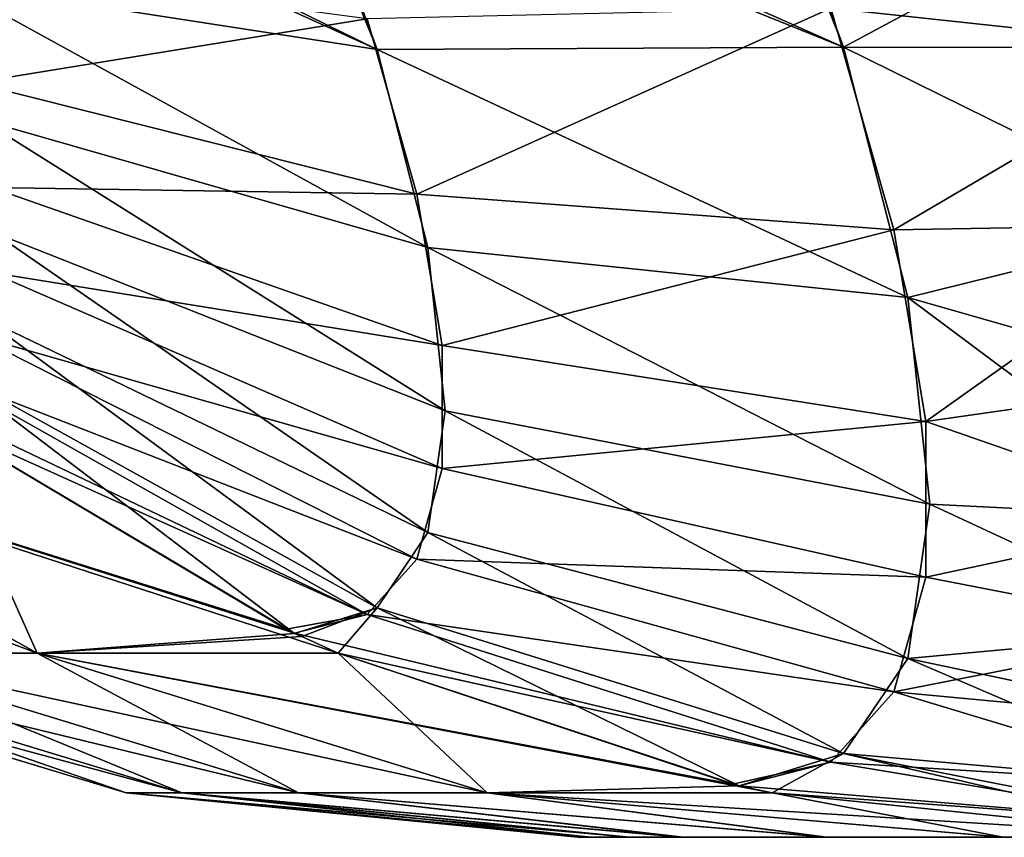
# Model space of a CAD drawing. Header units: millimetres. Extents: x -168 to 168, y -6 to 84.
# Tile 38 of 256: x -166.824 to -166.412, y 51.17 to 51.513. Entities that reach past the tile are written whole.
import ezdxf

# ---------------------------------------------------------------- set-up
doc = ezdxf.new("R2010")
doc.units = ezdxf.units.MM
doc.header["$LTSCALE"] = 65.185185
for name, color, linetype in [('705', 7, 'CONTINUOUS'), ('706', 7, 'CONTINUOUS'), ('707', 7, 'CONTINUOUS'), ('708', 7, 'CONTINUOUS'), ('739', 7, 'CONTINUOUS'), ('740', 7, 'CONTINUOUS'), ('741', 7, 'CONTINUOUS'), ('742', 7, 'CONTINUOUS')]:
    doc.layers.add(name, color=color, linetype=linetype)

msp = doc.modelspace()

# ---------------------------------------------------------------- linework, layer by layer
at = {"layer": '705', "linetype": 'Continuous'}
for points in [[(-166.59028, 51.16987, -104.98747), (-166.58517, 51.16987, -105.30413), (-166.58436, 51.16987, -104.67321), (-166.59028, 51.16987, -104.98747)], [(-166.58517, 51.16987, -105.30413), (-166.56989, 51.16987, -105.59503), (-166.58436, 51.16987, -104.67321), (-166.58517, 51.16987, -105.30413)], [(-166.58436, 51.16987, -104.67321), (-166.56989, 51.16987, -105.59503), (-166.56868, 51.16987, -104.38811), (-166.58436, 51.16987, -104.67321)], [(-166.56989, 51.16987, -105.59503), (-166.54722, 51.16987, -105.85343), (-166.56868, 51.16987, -104.38811), (-166.56989, 51.16987, -105.59503)], [(-166.56868, 51.16987, -104.38811), (-166.54722, 51.16987, -105.85343), (-166.54603, 51.16987, -104.13528), (-166.56868, 51.16987, -104.38811)], [(-166.54722, 51.16987, -105.85343), (-166.48652, 51.16987, -106.29264), (-166.54603, 51.16987, -104.13528), (-166.54722, 51.16987, -105.85343)], [(-166.54603, 51.16987, -104.13528), (-166.48652, 51.16987, -106.29264), (-166.48586, 51.16987, -103.70359), (-166.54603, 51.16987, -104.13528)], [(-166.48652, 51.16987, -106.29264), (-166.41199, 51.16987, -106.64451), (-166.48586, 51.16987, -103.70359), (-166.48652, 51.16987, -106.29264)], [(-166.48586, 51.16987, -103.70359), (-166.41199, 51.16987, -106.64451), (-166.41194, 51.16987, -103.3553), (-166.48586, 51.16987, -103.70359)], [(-166.41199, 51.16987, -106.64451), (-166.32814, 51.16987, -106.92265), (-166.41194, 51.16987, -103.3553), (-166.41199, 51.16987, -106.64451)], [(-166.32814, 51.16987, -106.92265), (-166.32814, 51.16987, -103.07735), (-166.41194, 51.16987, -103.3553), (-166.32814, 51.16987, -106.92265)]]:
    msp.add_3dface(points, dxfattribs=at)
at = {"layer": '706', "linetype": 'Continuous'}
for points in [[(-166.99362, 51.34565, -103.35378), (-167.07801, 51.34565, -103.82337), (-166.81688, 51.24703, -103.3932), (-166.99362, 51.34565, -103.35378)], [(-166.81688, 51.24703, -103.3932), (-167.07801, 51.34565, -103.82337), (-166.8987, 51.24703, -103.84869), (-166.81688, 51.24703, -103.3932)], [(-166.86112, 51.3457, -102.88587), (-166.99362, 51.34565, -103.35378), (-166.71257, 51.25711, -102.93923), (-166.86112, 51.3457, -102.88587)], [(-166.99362, 51.34565, -106.64621), (-166.861, 51.34561, -107.11409), (-166.81688, 51.24703, -106.60679), (-166.99362, 51.34565, -106.64621)], [(-166.89871, 51.24703, -106.1513), (-166.99362, 51.34565, -106.64621), (-166.81688, 51.24703, -106.60679), (-166.89871, 51.24703, -106.1513)], [(-166.71257, 51.25711, -102.93923), (-166.99362, 51.34565, -103.35378), (-166.70898, 51.25541, -102.94052), (-166.71257, 51.25711, -102.93923)], [(-166.70898, 51.25541, -102.94052), (-166.99362, 51.34565, -103.35378), (-166.69069, 51.24706, -102.9471), (-166.70898, 51.25541, -102.94052)], [(-166.69069, 51.24706, -102.9471), (-166.99362, 51.34565, -103.35378), (-166.81688, 51.24703, -103.3932), (-166.69069, 51.24706, -102.9471)], [(-166.81688, 51.24703, -106.60679), (-166.861, 51.34561, -107.11409), (-166.70896, 51.2554, -107.05947), (-166.81688, 51.24703, -106.60679)], [(-166.70601, 51.25402, -107.05841), (-166.81688, 51.24703, -106.60679), (-166.70896, 51.2554, -107.05947), (-166.70601, 51.25402, -107.05841)], [(-166.69073, 51.24707, -107.05292), (-166.81688, 51.24703, -106.60679), (-166.70601, 51.25402, -107.05841), (-166.69073, 51.24707, -107.05292)], [(-166.7796, 51.18847, -104.77411), (-166.97275, 51.24703, -105.23081), (-166.7796, 51.18847, -105.22587), (-166.7796, 51.18847, -104.77411)], [(-166.94882, 51.24703, -104.30806), (-166.97275, 51.24703, -104.76918), (-166.75621, 51.18847, -104.3233), (-166.94882, 51.24703, -104.30806)], [(-166.97275, 51.24703, -104.76918), (-166.97275, 51.24703, -105.23081), (-166.7796, 51.18847, -104.77411), (-166.97275, 51.24703, -104.76918)], [(-166.75621, 51.18847, -104.3233), (-166.97275, 51.24703, -104.76918), (-166.7796, 51.18847, -104.77411), (-166.75621, 51.18847, -104.3233)], [(-166.97275, 51.24703, -105.23081), (-166.94882, 51.24703, -105.69192), (-166.7796, 51.18847, -105.22587), (-166.97275, 51.24703, -105.23081)], [(-166.94882, 51.24703, -105.69192), (-166.89871, 51.24703, -106.1513), (-166.75621, 51.18847, -105.67669), (-166.94882, 51.24703, -105.69192)], [(-166.7796, 51.18847, -105.22587), (-166.94882, 51.24703, -105.69192), (-166.75621, 51.18847, -105.67669), (-166.7796, 51.18847, -105.22587)], [(-166.8987, 51.24703, -103.84869), (-166.94882, 51.24703, -104.30806), (-166.70739, 51.18847, -103.87571), (-166.8987, 51.24703, -103.84869)], [(-166.70739, 51.18847, -103.87571), (-166.94882, 51.24703, -104.30806), (-166.75621, 51.18847, -104.3233), (-166.70739, 51.18847, -103.87571)], [(-166.89871, 51.24703, -106.1513), (-166.81688, 51.24703, -106.60679), (-166.70739, 51.18847, -106.12428), (-166.89871, 51.24703, -106.1513)], [(-166.75621, 51.18847, -105.67669), (-166.89871, 51.24703, -106.1513), (-166.70739, 51.18847, -106.12428), (-166.75621, 51.18847, -105.67669)], [(-166.81688, 51.24703, -103.3932), (-166.8987, 51.24703, -103.84869), (-166.6283, 51.18847, -103.43527), (-166.81688, 51.24703, -103.3932)], [(-166.6283, 51.18847, -103.43527), (-166.8987, 51.24703, -103.84869), (-166.70739, 51.18847, -103.87571), (-166.6283, 51.18847, -103.43527)], [(-166.81688, 51.24703, -106.60679), (-166.69073, 51.24707, -107.05292), (-166.6283, 51.18847, -106.56473), (-166.81688, 51.24703, -106.60679)], [(-166.69069, 51.24706, -102.9471), (-166.81688, 51.24703, -103.3932), (-166.52544, 51.1921, -103.00647), (-166.69069, 51.24706, -102.9471)], [(-166.70739, 51.18847, -106.12428), (-166.81688, 51.24703, -106.60679), (-166.6283, 51.18847, -106.56473), (-166.70739, 51.18847, -106.12428)], [(-166.52544, 51.1921, -103.00647), (-166.81688, 51.24703, -103.3932), (-166.52268, 51.19147, -103.00746), (-166.52544, 51.1921, -103.00647)], [(-166.52268, 51.19147, -103.00746), (-166.81688, 51.24703, -103.3932), (-166.50882, 51.18847, -103.01244), (-166.52268, 51.19147, -103.00746)], [(-166.50882, 51.18847, -103.01244), (-166.81688, 51.24703, -103.3932), (-166.6283, 51.18847, -103.43527), (-166.50882, 51.18847, -103.01244)], [(-166.6283, 51.18847, -106.56473), (-166.69073, 51.24707, -107.05292), (-166.52267, 51.19147, -106.99254), (-166.6283, 51.18847, -106.56473)], [(-166.50889, 51.18849, -106.98759), (-166.6283, 51.18847, -106.56473), (-166.52267, 51.19147, -106.99254), (-166.50889, 51.18849, -106.98759)], [(-166.58517, 51.16987, -105.30413), (-166.59028, 51.16987, -104.98747), (-166.7796, 51.18847, -105.22587), (-166.58517, 51.16987, -105.30413)], [(-166.58517, 51.16987, -105.30413), (-166.7796, 51.18847, -105.22587), (-166.75621, 51.18847, -105.67669), (-166.58517, 51.16987, -105.30413)], [(-166.59028, 51.16987, -104.98747), (-166.58436, 51.16987, -104.67321), (-166.7796, 51.18847, -104.77411), (-166.59028, 51.16987, -104.98747)], [(-166.59028, 51.16987, -104.98747), (-166.7796, 51.18847, -104.77411), (-166.7796, 51.18847, -105.22587), (-166.59028, 51.16987, -104.98747)], [(-166.58436, 51.16987, -104.67321), (-166.56868, 51.16987, -104.38811), (-166.7796, 51.18847, -104.77411), (-166.58436, 51.16987, -104.67321)], [(-166.56868, 51.16987, -104.38811), (-166.75621, 51.18847, -104.3233), (-166.7796, 51.18847, -104.77411), (-166.56868, 51.16987, -104.38811)], [(-166.54722, 51.16987, -105.85343), (-166.75621, 51.18847, -105.67669), (-166.70739, 51.18847, -106.12428), (-166.54722, 51.16987, -105.85343)], [(-166.54722, 51.16987, -105.85343), (-166.56989, 51.16987, -105.59503), (-166.75621, 51.18847, -105.67669), (-166.54722, 51.16987, -105.85343)], [(-166.56989, 51.16987, -105.59503), (-166.58517, 51.16987, -105.30413), (-166.75621, 51.18847, -105.67669), (-166.56989, 51.16987, -105.59503)], [(-166.56868, 51.16987, -104.38811), (-166.54603, 51.16987, -104.13528), (-166.75621, 51.18847, -104.3233), (-166.56868, 51.16987, -104.38811)], [(-166.54603, 51.16987, -104.13528), (-166.70739, 51.18847, -103.87571), (-166.75621, 51.18847, -104.3233), (-166.54603, 51.16987, -104.13528)], [(-166.48652, 51.16987, -106.29264), (-166.70739, 51.18847, -106.12428), (-166.6283, 51.18847, -106.56473), (-166.48652, 51.16987, -106.29264)], [(-166.48652, 51.16987, -106.29264), (-166.54722, 51.16987, -105.85343), (-166.70739, 51.18847, -106.12428), (-166.48652, 51.16987, -106.29264)], [(-166.54603, 51.16987, -104.13528), (-166.48586, 51.16987, -103.70359), (-166.70739, 51.18847, -103.87571), (-166.54603, 51.16987, -104.13528)], [(-166.48586, 51.16987, -103.70359), (-166.6283, 51.18847, -103.43527), (-166.70739, 51.18847, -103.87571), (-166.48586, 51.16987, -103.70359)], [(-166.41199, 51.16987, -106.64451), (-166.6283, 51.18847, -106.56473), (-166.50889, 51.18849, -106.98759), (-166.41199, 51.16987, -106.64451)], [(-166.41194, 51.16987, -103.3553), (-166.32814, 51.16987, -103.07735), (-166.6283, 51.18847, -103.43527), (-166.41194, 51.16987, -103.3553)], [(-166.32814, 51.16987, -103.07735), (-166.50882, 51.18847, -103.01244), (-166.6283, 51.18847, -103.43527), (-166.32814, 51.16987, -103.07735)], [(-166.41199, 51.16987, -106.64451), (-166.48652, 51.16987, -106.29264), (-166.6283, 51.18847, -106.56473), (-166.41199, 51.16987, -106.64451)], [(-166.48586, 51.16987, -103.70359), (-166.41194, 51.16987, -103.3553), (-166.6283, 51.18847, -103.43527), (-166.48586, 51.16987, -103.70359)], [(-166.32814, 51.16987, -106.92265), (-166.41199, 51.16987, -106.64451), (-166.50889, 51.18849, -106.98759), (-166.32814, 51.16987, -106.92265)]]:
    msp.add_3dface(points, dxfattribs=at)
at = {"layer": '707', "linetype": 'Continuous'}
for points in [[(-166.32814, 51.50084, -102.33412), (-166.32814, 51.58217, -102.26828), (-166.4842, 51.51749, -102.3357), (-166.32814, 51.50084, -102.33412)], [(-166.85778, 51.537, -102.5126), (-166.8434, 51.48623, -102.5605), (-166.67857, 51.51303, -102.4097), (-166.85778, 51.537, -102.5126)], [(-166.4842, 51.51749, -102.3357), (-166.67857, 51.51303, -102.4097), (-166.65777, 51.43958, -102.479), (-166.4842, 51.51749, -102.3357)], [(-166.45787, 51.42454, -102.4234), (-166.4842, 51.51749, -102.3357), (-166.65777, 51.43958, -102.479), (-166.45787, 51.42454, -102.4234)], [(-166.45787, 51.42454, -102.4234), (-166.32814, 51.50084, -102.33412), (-166.4842, 51.51749, -102.3357), (-166.45787, 51.42454, -102.4234)], [(-166.67857, 51.51303, -102.4097), (-166.8434, 51.48623, -102.5605), (-166.65777, 51.43958, -102.479), (-166.67857, 51.51303, -102.4097)], [(-166.32814, 51.42681, -102.40813), (-166.32814, 51.50084, -102.33412), (-166.45787, 51.42454, -102.4234), (-166.32814, 51.42681, -102.40813)], [(-166.8434, 51.48623, -102.5605), (-166.8361, 51.44235, -102.61617), (-166.65777, 51.43958, -102.479), (-166.8434, 51.48623, -102.5605)], [(-166.65777, 51.43958, -102.479), (-166.8361, 51.44235, -102.61617), (-166.6472, 51.3761, -102.55954), (-166.65777, 51.43958, -102.479)], [(-166.8361, 51.44235, -102.61617), (-166.8361, 51.40672, -102.67789), (-166.6472, 51.3761, -102.55954), (-166.8361, 51.44235, -102.61617)], [(-166.45787, 51.42454, -102.4234), (-166.65777, 51.43958, -102.479), (-166.6472, 51.3761, -102.55954), (-166.45787, 51.42454, -102.4234)], [(-166.44449, 51.3442, -102.52532), (-166.32814, 51.42681, -102.40813), (-166.45787, 51.42454, -102.4234), (-166.44449, 51.3442, -102.52532)], [(-166.32814, 51.36089, -102.48952), (-166.32814, 51.42681, -102.40813), (-166.44449, 51.3442, -102.52532), (-166.32814, 51.36089, -102.48952)], [(-166.44449, 51.3442, -102.52532), (-166.45787, 51.42454, -102.4234), (-166.6472, 51.3761, -102.55954), (-166.44449, 51.3442, -102.52532)], [(-166.8361, 51.40672, -102.67789), (-166.8434, 51.38044, -102.74372), (-166.6472, 51.32455, -102.64883), (-166.8361, 51.40672, -102.67789)], [(-166.6472, 51.3761, -102.55954), (-166.8361, 51.40672, -102.67789), (-166.6472, 51.32455, -102.64883), (-166.6472, 51.3761, -102.55954)], [(-166.8434, 51.38044, -102.74372), (-166.85778, 51.36435, -102.81164), (-166.65777, 51.28654, -102.74408), (-166.8434, 51.38044, -102.74372)], [(-166.6472, 51.32455, -102.64883), (-166.8434, 51.38044, -102.74372), (-166.65777, 51.28654, -102.74408), (-166.6472, 51.32455, -102.64883)], [(-166.44449, 51.3442, -102.52532), (-166.6472, 51.3761, -102.55954), (-166.6472, 51.32455, -102.64883), (-166.44449, 51.3442, -102.52532)], [(-166.85778, 51.36435, -102.81164), (-166.87881, 51.35894, -102.87951), (-166.67857, 51.26325, -102.84233), (-166.85778, 51.36435, -102.81164)], [(-166.65777, 51.28654, -102.74408), (-166.85778, 51.36435, -102.81164), (-166.67857, 51.26325, -102.84233), (-166.65777, 51.28654, -102.74408)], [(-166.32814, 51.30384, -102.57736), (-166.32814, 51.36089, -102.48952), (-166.44449, 51.3442, -102.52532), (-166.32814, 51.30384, -102.57736)], [(-166.87881, 51.35894, -102.87951), (-166.86112, 51.3457, -102.88587), (-166.67857, 51.26325, -102.84233), (-166.87881, 51.35894, -102.87951)], [(-166.86112, 51.3457, -102.88587), (-166.71257, 51.25711, -102.93923), (-166.67857, 51.26325, -102.84233), (-166.86112, 51.3457, -102.88587)], [(-166.44449, 51.27897, -102.63831), (-166.44449, 51.3442, -102.52532), (-166.6472, 51.32455, -102.64883), (-166.44449, 51.27897, -102.63831)], [(-166.44449, 51.27897, -102.63831), (-166.32814, 51.30384, -102.57736), (-166.44449, 51.3442, -102.52532), (-166.44449, 51.27897, -102.63831)], [(-166.44449, 51.27897, -102.63831), (-166.6472, 51.32455, -102.64883), (-166.65777, 51.28654, -102.74408), (-166.44449, 51.27897, -102.63831)], [(-166.32814, 51.2563, -102.67068), (-166.32814, 51.30384, -102.57736), (-166.44449, 51.27897, -102.63831), (-166.32814, 51.2563, -102.67068)], [(-166.45787, 51.23087, -102.75885), (-166.65777, 51.28654, -102.74408), (-166.67857, 51.26325, -102.84233), (-166.45787, 51.23087, -102.75885)], [(-166.45787, 51.23087, -102.75885), (-166.44449, 51.27897, -102.63831), (-166.65777, 51.28654, -102.74408), (-166.45787, 51.23087, -102.75885)], [(-166.45787, 51.23087, -102.75885), (-166.32814, 51.2563, -102.67068), (-166.44449, 51.27897, -102.63831), (-166.45787, 51.23087, -102.75885)], [(-166.71257, 51.25711, -102.93923), (-166.70898, 51.25541, -102.94052), (-166.67857, 51.26325, -102.84233), (-166.71257, 51.25711, -102.93923)], [(-166.70898, 51.25541, -102.94052), (-166.4842, 51.2014, -102.88319), (-166.67857, 51.26325, -102.84233), (-166.70898, 51.25541, -102.94052)], [(-166.4842, 51.2014, -102.88319), (-166.45787, 51.23087, -102.75885), (-166.67857, 51.26325, -102.84233), (-166.4842, 51.2014, -102.88319)], [(-166.32814, 51.21878, -102.76846), (-166.32814, 51.2563, -102.67068), (-166.45787, 51.23087, -102.75885), (-166.32814, 51.21878, -102.76846)], [(-166.70898, 51.25541, -102.94052), (-166.69069, 51.24706, -102.9471), (-166.4842, 51.2014, -102.88319), (-166.70898, 51.25541, -102.94052)], [(-166.69069, 51.24706, -102.9471), (-166.52544, 51.1921, -103.00647), (-166.4842, 51.2014, -102.88319), (-166.69069, 51.24706, -102.9471)], [(-166.4842, 51.2014, -102.88319), (-166.32814, 51.1917, -102.86958), (-166.45787, 51.23087, -102.75885), (-166.4842, 51.2014, -102.88319)], [(-166.32814, 51.1917, -102.86958), (-166.32814, 51.21878, -102.76846), (-166.45787, 51.23087, -102.75885), (-166.32814, 51.1917, -102.86958)], [(-166.52544, 51.1921, -103.00647), (-166.52268, 51.19147, -103.00746), (-166.4842, 51.2014, -102.88319), (-166.52544, 51.1921, -103.00647)], [(-166.52268, 51.19147, -103.00746), (-166.32814, 51.17534, -102.97293), (-166.4842, 51.2014, -102.88319), (-166.52268, 51.19147, -103.00746)], [(-166.32814, 51.17534, -102.97293), (-166.32814, 51.1917, -102.86958), (-166.4842, 51.2014, -102.88319), (-166.32814, 51.17534, -102.97293)], [(-166.32814, 51.17534, -102.97293), (-166.52268, 51.19147, -103.00746), (-166.50882, 51.18847, -103.01244), (-166.32814, 51.17534, -102.97293)], [(-166.32814, 51.16987, -103.07735), (-166.32814, 51.17534, -102.97293), (-166.50882, 51.18847, -103.01244), (-166.32814, 51.16987, -103.07735)]]:
    msp.add_3dface(points, dxfattribs=at)
at = {"layer": '708', "linetype": 'Continuous'}
for points in [[(-166.69069, 51.59566, -107.65671), (-166.52544, 51.6196, -107.73399), (-166.47894, 51.50124, -107.65079), (-166.69069, 51.59566, -107.65671)], [(-166.52544, 51.6196, -107.73399), (-166.52268, 51.62015, -107.73503), (-166.47894, 51.50124, -107.65079), (-166.52544, 51.6196, -107.73399)], [(-166.52268, 51.62015, -107.73503), (-166.32814, 51.58217, -107.73173), (-166.47894, 51.50124, -107.65079), (-166.52268, 51.62015, -107.73503)], [(-166.70898, 51.59415, -107.64618), (-166.69069, 51.59566, -107.65671), (-166.47894, 51.50124, -107.65079), (-166.70898, 51.59415, -107.64618)], [(-166.87881, 51.59307, -107.52602), (-166.86112, 51.59196, -107.54067), (-166.67442, 51.50019, -107.57962), (-166.87881, 51.59307, -107.52602)], [(-166.85491, 51.52812, -107.48002), (-166.87881, 51.59307, -107.52602), (-166.67442, 51.50019, -107.57962), (-166.85491, 51.52812, -107.48002)], [(-166.86112, 51.59196, -107.54067), (-166.71258, 51.59388, -107.64407), (-166.67442, 51.50019, -107.57962), (-166.86112, 51.59196, -107.54067)], [(-166.71258, 51.59388, -107.64407), (-166.70898, 51.59415, -107.64618), (-166.67442, 51.50019, -107.57962), (-166.71258, 51.59388, -107.64407)], [(-166.70898, 51.59415, -107.64618), (-166.47894, 51.50124, -107.65079), (-166.67442, 51.50019, -107.57962), (-166.70898, 51.59415, -107.64618)], [(-166.32814, 51.58217, -107.73173), (-166.32814, 51.50085, -107.66589), (-166.47894, 51.50124, -107.65079), (-166.32814, 51.58217, -107.73173)], [(-166.65308, 51.41721, -107.49529), (-166.85491, 51.52812, -107.48002), (-166.67442, 51.50019, -107.57962), (-166.65308, 51.41721, -107.49529)], [(-166.84017, 51.47077, -107.42173), (-166.85491, 51.52812, -107.48002), (-166.65308, 51.41721, -107.49529), (-166.84017, 51.47077, -107.42173)], [(-166.47894, 51.50124, -107.65079), (-166.45194, 51.39623, -107.54406), (-166.67442, 51.50019, -107.57962), (-166.47894, 51.50124, -107.65079)], [(-166.45194, 51.39623, -107.54406), (-166.65308, 51.41721, -107.49529), (-166.67442, 51.50019, -107.57962), (-166.45194, 51.39623, -107.54406)], [(-166.32814, 51.50085, -107.66589), (-166.32814, 51.42682, -107.59188), (-166.47894, 51.50124, -107.65079), (-166.32814, 51.50085, -107.66589)], [(-166.47894, 51.50124, -107.65079), (-166.32814, 51.42682, -107.59188), (-166.45194, 51.39623, -107.54406), (-166.47894, 51.50124, -107.65079)], [(-166.64587, 51.34872, -107.39674), (-166.84017, 51.47077, -107.42173), (-166.65308, 51.41721, -107.49529), (-166.64587, 51.34872, -107.39674)], [(-166.83518, 51.42343, -107.35361), (-166.84017, 51.47077, -107.42173), (-166.64587, 51.34872, -107.39674), (-166.83518, 51.42343, -107.35361)], [(-166.32814, 51.42682, -107.59188), (-166.32814, 51.3609, -107.5105), (-166.45194, 51.39623, -107.54406), (-166.32814, 51.42682, -107.59188)], [(-166.84017, 51.38811, -107.27856), (-166.83518, 51.42343, -107.35361), (-166.65308, 51.29763, -107.28816), (-166.84017, 51.38811, -107.27856)], [(-166.65308, 51.29763, -107.28816), (-166.83518, 51.42343, -107.35361), (-166.64587, 51.34872, -107.39674), (-166.65308, 51.29763, -107.28816)], [(-166.45194, 51.39623, -107.54406), (-166.44281, 51.30956, -107.41935), (-166.65308, 51.41721, -107.49529), (-166.45194, 51.39623, -107.54406)], [(-166.44281, 51.30956, -107.41935), (-166.64587, 51.34872, -107.39674), (-166.65308, 51.41721, -107.49529), (-166.44281, 51.30956, -107.41935)], [(-166.32814, 51.3609, -107.5105), (-166.32814, 51.30385, -107.42266), (-166.45194, 51.39623, -107.54406), (-166.32814, 51.3609, -107.5105)], [(-166.45194, 51.39623, -107.54406), (-166.32814, 51.30385, -107.42266), (-166.44281, 51.30956, -107.41935), (-166.45194, 51.39623, -107.54406)], [(-166.85491, 51.3663, -107.19974), (-166.84017, 51.38811, -107.27856), (-166.67442, 51.26608, -107.17413), (-166.85491, 51.3663, -107.19974)], [(-166.67442, 51.26608, -107.17413), (-166.84017, 51.38811, -107.27856), (-166.65308, 51.29763, -107.28816), (-166.67442, 51.26608, -107.17413)], [(-166.70896, 51.2554, -107.05947), (-166.861, 51.34561, -107.11409), (-166.85491, 51.3663, -107.19974), (-166.70896, 51.2554, -107.05947)], [(-166.70896, 51.2554, -107.05947), (-166.85491, 51.3663, -107.19974), (-166.67442, 51.26608, -107.17413), (-166.70896, 51.2554, -107.05947)], [(-166.45194, 51.24489, -107.28194), (-166.65308, 51.29763, -107.28816), (-166.64587, 51.34872, -107.39674), (-166.45194, 51.24489, -107.28194)], [(-166.44281, 51.30956, -107.41935), (-166.45194, 51.24489, -107.28194), (-166.64587, 51.34872, -107.39674), (-166.44281, 51.30956, -107.41935)], [(-166.44281, 51.30956, -107.41935), (-166.32814, 51.2563, -107.32933), (-166.45194, 51.24489, -107.28194), (-166.44281, 51.30956, -107.41935)], [(-166.32814, 51.30385, -107.42266), (-166.32814, 51.2563, -107.32933), (-166.44281, 51.30956, -107.41935), (-166.32814, 51.30385, -107.42266)], [(-166.47894, 51.20497, -107.13763), (-166.67442, 51.26608, -107.17413), (-166.65308, 51.29763, -107.28816), (-166.47894, 51.20497, -107.13763)], [(-166.45194, 51.24489, -107.28194), (-166.47894, 51.20497, -107.13763), (-166.65308, 51.29763, -107.28816), (-166.45194, 51.24489, -107.28194)], [(-166.70601, 51.25402, -107.05841), (-166.70896, 51.2554, -107.05947), (-166.67442, 51.26608, -107.17413), (-166.70601, 51.25402, -107.05841)], [(-166.69073, 51.24707, -107.05292), (-166.70601, 51.25402, -107.05841), (-166.67442, 51.26608, -107.17413), (-166.69073, 51.24707, -107.05292)], [(-166.52267, 51.19147, -106.99254), (-166.69073, 51.24707, -107.05292), (-166.67442, 51.26608, -107.17413), (-166.52267, 51.19147, -106.99254)], [(-166.47894, 51.20497, -107.13763), (-166.52267, 51.19147, -106.99254), (-166.67442, 51.26608, -107.17413), (-166.47894, 51.20497, -107.13763)], [(-166.32814, 51.2563, -107.32933), (-166.32814, 51.21878, -107.23156), (-166.45194, 51.24489, -107.28194), (-166.32814, 51.2563, -107.32933)], [(-166.45194, 51.24489, -107.28194), (-166.32814, 51.1917, -107.13043), (-166.47894, 51.20497, -107.13763), (-166.45194, 51.24489, -107.28194)], [(-166.32814, 51.21878, -107.23156), (-166.32814, 51.1917, -107.13043), (-166.45194, 51.24489, -107.28194), (-166.32814, 51.21878, -107.23156)], [(-166.50889, 51.18849, -106.98759), (-166.52267, 51.19147, -106.99254), (-166.47894, 51.20497, -107.13763), (-166.50889, 51.18849, -106.98759)], [(-166.32814, 51.16987, -106.92265), (-166.50889, 51.18849, -106.98759), (-166.47894, 51.20497, -107.13763), (-166.32814, 51.16987, -106.92265)], [(-166.32814, 51.1917, -107.13043), (-166.32814, 51.17534, -107.02708), (-166.47894, 51.20497, -107.13763), (-166.32814, 51.1917, -107.13043)], [(-166.32814, 51.17534, -107.02708), (-166.32814, 51.16987, -106.92265), (-166.47894, 51.20497, -107.13763), (-166.32814, 51.17534, -107.02708)]]:
    msp.add_3dface(points, dxfattribs=at)
at = {"layer": '739', "linetype": 'Continuous'}
for points in [[(-166.59028, 51.16987, 105.01253), (-166.58517, 51.16987, 104.69587), (-166.58436, 51.16987, 105.32679), (-166.59028, 51.16987, 105.01253)], [(-166.58517, 51.16987, 104.69587), (-166.56989, 51.16987, 104.40497), (-166.58436, 51.16987, 105.32679), (-166.58517, 51.16987, 104.69587)], [(-166.58436, 51.16987, 105.32679), (-166.56989, 51.16987, 104.40497), (-166.56868, 51.16987, 105.61189), (-166.58436, 51.16987, 105.32679)], [(-166.56989, 51.16987, 104.40497), (-166.54722, 51.16987, 104.14657), (-166.56868, 51.16987, 105.61189), (-166.56989, 51.16987, 104.40497)], [(-166.56868, 51.16987, 105.61189), (-166.54722, 51.16987, 104.14657), (-166.54603, 51.16987, 105.86472), (-166.56868, 51.16987, 105.61189)], [(-166.54722, 51.16987, 104.14657), (-166.48652, 51.16987, 103.70736), (-166.54603, 51.16987, 105.86472), (-166.54722, 51.16987, 104.14657)], [(-166.54603, 51.16987, 105.86472), (-166.48652, 51.16987, 103.70736), (-166.48586, 51.16987, 106.29641), (-166.54603, 51.16987, 105.86472)], [(-166.48652, 51.16987, 103.70736), (-166.41199, 51.16987, 103.35549), (-166.48586, 51.16987, 106.29641), (-166.48652, 51.16987, 103.70736)], [(-166.48586, 51.16987, 106.29641), (-166.41199, 51.16987, 103.35549), (-166.41194, 51.16987, 106.6447), (-166.48586, 51.16987, 106.29641)], [(-166.41199, 51.16987, 103.35549), (-166.32814, 51.16987, 103.07735), (-166.41194, 51.16987, 106.6447), (-166.41199, 51.16987, 103.35549)], [(-166.32814, 51.16987, 103.07735), (-166.32814, 51.16987, 106.92265), (-166.41194, 51.16987, 106.6447), (-166.32814, 51.16987, 103.07735)]]:
    msp.add_3dface(points, dxfattribs=at)
at = {"layer": '740', "linetype": 'Continuous'}
for points in [[(-166.99362, 51.34565, 106.64622), (-167.07801, 51.34565, 106.17663), (-166.81688, 51.24703, 106.6068), (-166.99362, 51.34565, 106.64622)], [(-166.81688, 51.24703, 106.6068), (-167.07801, 51.34565, 106.17663), (-166.8987, 51.24703, 106.15131), (-166.81688, 51.24703, 106.6068)], [(-166.86112, 51.3457, 107.11413), (-166.99362, 51.34565, 106.64622), (-166.71257, 51.25711, 107.06077), (-166.86112, 51.3457, 107.11413)], [(-166.99362, 51.34565, 103.35379), (-166.861, 51.34561, 102.88591), (-166.81688, 51.24703, 103.39321), (-166.99362, 51.34565, 103.35379)], [(-166.89871, 51.24703, 103.8487), (-166.99362, 51.34565, 103.35379), (-166.81688, 51.24703, 103.39321), (-166.89871, 51.24703, 103.8487)], [(-166.71257, 51.25711, 107.06077), (-166.99362, 51.34565, 106.64622), (-166.70898, 51.25541, 107.05948), (-166.71257, 51.25711, 107.06077)], [(-166.70898, 51.25541, 107.05948), (-166.99362, 51.34565, 106.64622), (-166.69069, 51.24706, 107.0529), (-166.70898, 51.25541, 107.05948)], [(-166.69069, 51.24706, 107.0529), (-166.99362, 51.34565, 106.64622), (-166.81688, 51.24703, 106.6068), (-166.69069, 51.24706, 107.0529)], [(-166.81688, 51.24703, 103.39321), (-166.861, 51.34561, 102.88591), (-166.70896, 51.2554, 102.94053), (-166.81688, 51.24703, 103.39321)], [(-166.70601, 51.25402, 102.94159), (-166.81688, 51.24703, 103.39321), (-166.70896, 51.2554, 102.94053), (-166.70601, 51.25402, 102.94159)], [(-166.69073, 51.24707, 102.94708), (-166.81688, 51.24703, 103.39321), (-166.70601, 51.25402, 102.94159), (-166.69073, 51.24707, 102.94708)], [(-166.7796, 51.18847, 105.22589), (-166.97275, 51.24703, 104.76919), (-166.7796, 51.18847, 104.77413), (-166.7796, 51.18847, 105.22589)], [(-166.94882, 51.24703, 105.69194), (-166.97275, 51.24703, 105.23082), (-166.75621, 51.18847, 105.6767), (-166.94882, 51.24703, 105.69194)], [(-166.97275, 51.24703, 105.23082), (-166.97275, 51.24703, 104.76919), (-166.7796, 51.18847, 105.22589), (-166.97275, 51.24703, 105.23082)], [(-166.75621, 51.18847, 105.6767), (-166.97275, 51.24703, 105.23082), (-166.7796, 51.18847, 105.22589), (-166.75621, 51.18847, 105.6767)], [(-166.97275, 51.24703, 104.76919), (-166.94882, 51.24703, 104.30808), (-166.7796, 51.18847, 104.77413), (-166.97275, 51.24703, 104.76919)], [(-166.94882, 51.24703, 104.30808), (-166.89871, 51.24703, 103.8487), (-166.75621, 51.18847, 104.32331), (-166.94882, 51.24703, 104.30808)], [(-166.7796, 51.18847, 104.77413), (-166.94882, 51.24703, 104.30808), (-166.75621, 51.18847, 104.32331), (-166.7796, 51.18847, 104.77413)], [(-166.8987, 51.24703, 106.15131), (-166.94882, 51.24703, 105.69194), (-166.70739, 51.18847, 106.12429), (-166.8987, 51.24703, 106.15131)], [(-166.70739, 51.18847, 106.12429), (-166.94882, 51.24703, 105.69194), (-166.75621, 51.18847, 105.6767), (-166.70739, 51.18847, 106.12429)], [(-166.89871, 51.24703, 103.8487), (-166.81688, 51.24703, 103.39321), (-166.70739, 51.18847, 103.87572), (-166.89871, 51.24703, 103.8487)], [(-166.75621, 51.18847, 104.32331), (-166.89871, 51.24703, 103.8487), (-166.70739, 51.18847, 103.87572), (-166.75621, 51.18847, 104.32331)], [(-166.81688, 51.24703, 106.6068), (-166.8987, 51.24703, 106.15131), (-166.6283, 51.18847, 106.56473), (-166.81688, 51.24703, 106.6068)], [(-166.6283, 51.18847, 106.56473), (-166.8987, 51.24703, 106.15131), (-166.70739, 51.18847, 106.12429), (-166.6283, 51.18847, 106.56473)], [(-166.81688, 51.24703, 103.39321), (-166.69073, 51.24707, 102.94708), (-166.6283, 51.18847, 103.43527), (-166.81688, 51.24703, 103.39321)], [(-166.69069, 51.24706, 107.0529), (-166.81688, 51.24703, 106.6068), (-166.52544, 51.1921, 106.99353), (-166.69069, 51.24706, 107.0529)], [(-166.70739, 51.18847, 103.87572), (-166.81688, 51.24703, 103.39321), (-166.6283, 51.18847, 103.43527), (-166.70739, 51.18847, 103.87572)], [(-166.52544, 51.1921, 106.99353), (-166.81688, 51.24703, 106.6068), (-166.52268, 51.19147, 106.99254), (-166.52544, 51.1921, 106.99353)], [(-166.52268, 51.19147, 106.99254), (-166.81688, 51.24703, 106.6068), (-166.50882, 51.18847, 106.98756), (-166.52268, 51.19147, 106.99254)], [(-166.50882, 51.18847, 106.98756), (-166.81688, 51.24703, 106.6068), (-166.6283, 51.18847, 106.56473), (-166.50882, 51.18847, 106.98756)], [(-166.6283, 51.18847, 103.43527), (-166.69073, 51.24707, 102.94708), (-166.52267, 51.19147, 103.00746), (-166.6283, 51.18847, 103.43527)], [(-166.50889, 51.18849, 103.01241), (-166.6283, 51.18847, 103.43527), (-166.52267, 51.19147, 103.00746), (-166.50889, 51.18849, 103.01241)], [(-166.58517, 51.16987, 104.69587), (-166.59028, 51.16987, 105.01253), (-166.7796, 51.18847, 104.77413), (-166.58517, 51.16987, 104.69587)], [(-166.58517, 51.16987, 104.69587), (-166.7796, 51.18847, 104.77413), (-166.75621, 51.18847, 104.32331), (-166.58517, 51.16987, 104.69587)], [(-166.59028, 51.16987, 105.01253), (-166.58436, 51.16987, 105.32679), (-166.7796, 51.18847, 105.22589), (-166.59028, 51.16987, 105.01253)], [(-166.59028, 51.16987, 105.01253), (-166.7796, 51.18847, 105.22589), (-166.7796, 51.18847, 104.77413), (-166.59028, 51.16987, 105.01253)], [(-166.58436, 51.16987, 105.32679), (-166.56868, 51.16987, 105.61189), (-166.7796, 51.18847, 105.22589), (-166.58436, 51.16987, 105.32679)], [(-166.56868, 51.16987, 105.61189), (-166.75621, 51.18847, 105.6767), (-166.7796, 51.18847, 105.22589), (-166.56868, 51.16987, 105.61189)], [(-166.54722, 51.16987, 104.14657), (-166.75621, 51.18847, 104.32331), (-166.70739, 51.18847, 103.87572), (-166.54722, 51.16987, 104.14657)], [(-166.54722, 51.16987, 104.14657), (-166.56989, 51.16987, 104.40497), (-166.75621, 51.18847, 104.32331), (-166.54722, 51.16987, 104.14657)], [(-166.56989, 51.16987, 104.40497), (-166.58517, 51.16987, 104.69587), (-166.75621, 51.18847, 104.32331), (-166.56989, 51.16987, 104.40497)], [(-166.56868, 51.16987, 105.61189), (-166.54603, 51.16987, 105.86472), (-166.75621, 51.18847, 105.6767), (-166.56868, 51.16987, 105.61189)], [(-166.54603, 51.16987, 105.86472), (-166.70739, 51.18847, 106.12429), (-166.75621, 51.18847, 105.6767), (-166.54603, 51.16987, 105.86472)], [(-166.48652, 51.16987, 103.70736), (-166.70739, 51.18847, 103.87572), (-166.6283, 51.18847, 103.43527), (-166.48652, 51.16987, 103.70736)], [(-166.48652, 51.16987, 103.70736), (-166.54722, 51.16987, 104.14657), (-166.70739, 51.18847, 103.87572), (-166.48652, 51.16987, 103.70736)], [(-166.54603, 51.16987, 105.86472), (-166.48586, 51.16987, 106.29641), (-166.70739, 51.18847, 106.12429), (-166.54603, 51.16987, 105.86472)], [(-166.48586, 51.16987, 106.29641), (-166.6283, 51.18847, 106.56473), (-166.70739, 51.18847, 106.12429), (-166.48586, 51.16987, 106.29641)], [(-166.41199, 51.16987, 103.35549), (-166.6283, 51.18847, 103.43527), (-166.50889, 51.18849, 103.01241), (-166.41199, 51.16987, 103.35549)], [(-166.41194, 51.16987, 106.6447), (-166.32814, 51.16987, 106.92265), (-166.6283, 51.18847, 106.56473), (-166.41194, 51.16987, 106.6447)], [(-166.32814, 51.16987, 106.92265), (-166.50882, 51.18847, 106.98756), (-166.6283, 51.18847, 106.56473), (-166.32814, 51.16987, 106.92265)], [(-166.41199, 51.16987, 103.35549), (-166.48652, 51.16987, 103.70736), (-166.6283, 51.18847, 103.43527), (-166.41199, 51.16987, 103.35549)], [(-166.48586, 51.16987, 106.29641), (-166.41194, 51.16987, 106.6447), (-166.6283, 51.18847, 106.56473), (-166.48586, 51.16987, 106.29641)], [(-166.32814, 51.16987, 103.07735), (-166.41199, 51.16987, 103.35549), (-166.50889, 51.18849, 103.01241), (-166.32814, 51.16987, 103.07735)]]:
    msp.add_3dface(points, dxfattribs=at)
at = {"layer": '741', "linetype": 'Continuous'}
for points in [[(-166.32814, 51.50084, 107.66588), (-166.32814, 51.58217, 107.73172), (-166.4842, 51.51749, 107.6643), (-166.32814, 51.50084, 107.66588)], [(-166.85778, 51.537, 107.4874), (-166.8434, 51.48623, 107.4395), (-166.67857, 51.51303, 107.5903), (-166.85778, 51.537, 107.4874)], [(-166.4842, 51.51749, 107.6643), (-166.67857, 51.51303, 107.5903), (-166.65777, 51.43958, 107.521), (-166.4842, 51.51749, 107.6643)], [(-166.45787, 51.42454, 107.5766), (-166.4842, 51.51749, 107.6643), (-166.65777, 51.43958, 107.521), (-166.45787, 51.42454, 107.5766)], [(-166.45787, 51.42454, 107.5766), (-166.32814, 51.50084, 107.66588), (-166.4842, 51.51749, 107.6643), (-166.45787, 51.42454, 107.5766)], [(-166.67857, 51.51303, 107.5903), (-166.8434, 51.48623, 107.4395), (-166.65777, 51.43958, 107.521), (-166.67857, 51.51303, 107.5903)], [(-166.32814, 51.42681, 107.59187), (-166.32814, 51.50084, 107.66588), (-166.45787, 51.42454, 107.5766), (-166.32814, 51.42681, 107.59187)], [(-166.8434, 51.48623, 107.4395), (-166.8361, 51.44235, 107.38383), (-166.65777, 51.43958, 107.521), (-166.8434, 51.48623, 107.4395)], [(-166.65777, 51.43958, 107.521), (-166.8361, 51.44235, 107.38383), (-166.6472, 51.3761, 107.44046), (-166.65777, 51.43958, 107.521)], [(-166.8361, 51.44235, 107.38383), (-166.8361, 51.40672, 107.32211), (-166.6472, 51.3761, 107.44046), (-166.8361, 51.44235, 107.38383)], [(-166.45787, 51.42454, 107.5766), (-166.65777, 51.43958, 107.521), (-166.6472, 51.3761, 107.44046), (-166.45787, 51.42454, 107.5766)], [(-166.44449, 51.3442, 107.47468), (-166.32814, 51.42681, 107.59187), (-166.45787, 51.42454, 107.5766), (-166.44449, 51.3442, 107.47468)], [(-166.32814, 51.36089, 107.51048), (-166.32814, 51.42681, 107.59187), (-166.44449, 51.3442, 107.47468), (-166.32814, 51.36089, 107.51048)], [(-166.44449, 51.3442, 107.47468), (-166.45787, 51.42454, 107.5766), (-166.6472, 51.3761, 107.44046), (-166.44449, 51.3442, 107.47468)], [(-166.8361, 51.40672, 107.32211), (-166.8434, 51.38044, 107.25628), (-166.6472, 51.32455, 107.35117), (-166.8361, 51.40672, 107.32211)], [(-166.6472, 51.3761, 107.44046), (-166.8361, 51.40672, 107.32211), (-166.6472, 51.32455, 107.35117), (-166.6472, 51.3761, 107.44046)], [(-166.8434, 51.38044, 107.25628), (-166.85778, 51.36435, 107.18836), (-166.65777, 51.28654, 107.25592), (-166.8434, 51.38044, 107.25628)], [(-166.6472, 51.32455, 107.35117), (-166.8434, 51.38044, 107.25628), (-166.65777, 51.28654, 107.25592), (-166.6472, 51.32455, 107.35117)], [(-166.44449, 51.3442, 107.47468), (-166.6472, 51.3761, 107.44046), (-166.6472, 51.32455, 107.35117), (-166.44449, 51.3442, 107.47468)], [(-166.85778, 51.36435, 107.18836), (-166.87881, 51.35894, 107.12049), (-166.67857, 51.26325, 107.15767), (-166.85778, 51.36435, 107.18836)], [(-166.65777, 51.28654, 107.25592), (-166.85778, 51.36435, 107.18836), (-166.67857, 51.26325, 107.15767), (-166.65777, 51.28654, 107.25592)], [(-166.32814, 51.30384, 107.42264), (-166.32814, 51.36089, 107.51048), (-166.44449, 51.3442, 107.47468), (-166.32814, 51.30384, 107.42264)], [(-166.87881, 51.35894, 107.12049), (-166.86112, 51.3457, 107.11413), (-166.67857, 51.26325, 107.15767), (-166.87881, 51.35894, 107.12049)], [(-166.86112, 51.3457, 107.11413), (-166.71257, 51.25711, 107.06077), (-166.67857, 51.26325, 107.15767), (-166.86112, 51.3457, 107.11413)], [(-166.44449, 51.27897, 107.36169), (-166.44449, 51.3442, 107.47468), (-166.6472, 51.32455, 107.35117), (-166.44449, 51.27897, 107.36169)], [(-166.44449, 51.27897, 107.36169), (-166.32814, 51.30384, 107.42264), (-166.44449, 51.3442, 107.47468), (-166.44449, 51.27897, 107.36169)], [(-166.44449, 51.27897, 107.36169), (-166.6472, 51.32455, 107.35117), (-166.65777, 51.28654, 107.25592), (-166.44449, 51.27897, 107.36169)], [(-166.32814, 51.2563, 107.32932), (-166.32814, 51.30384, 107.42264), (-166.44449, 51.27897, 107.36169), (-166.32814, 51.2563, 107.32932)], [(-166.45787, 51.23087, 107.24115), (-166.65777, 51.28654, 107.25592), (-166.67857, 51.26325, 107.15767), (-166.45787, 51.23087, 107.24115)], [(-166.45787, 51.23087, 107.24115), (-166.44449, 51.27897, 107.36169), (-166.65777, 51.28654, 107.25592), (-166.45787, 51.23087, 107.24115)], [(-166.45787, 51.23087, 107.24115), (-166.32814, 51.2563, 107.32932), (-166.44449, 51.27897, 107.36169), (-166.45787, 51.23087, 107.24115)], [(-166.71257, 51.25711, 107.06077), (-166.70898, 51.25541, 107.05948), (-166.67857, 51.26325, 107.15767), (-166.71257, 51.25711, 107.06077)], [(-166.70898, 51.25541, 107.05948), (-166.4842, 51.2014, 107.11681), (-166.67857, 51.26325, 107.15767), (-166.70898, 51.25541, 107.05948)], [(-166.4842, 51.2014, 107.11681), (-166.45787, 51.23087, 107.24115), (-166.67857, 51.26325, 107.15767), (-166.4842, 51.2014, 107.11681)], [(-166.32814, 51.21878, 107.23154), (-166.32814, 51.2563, 107.32932), (-166.45787, 51.23087, 107.24115), (-166.32814, 51.21878, 107.23154)], [(-166.70898, 51.25541, 107.05948), (-166.69069, 51.24706, 107.0529), (-166.4842, 51.2014, 107.11681), (-166.70898, 51.25541, 107.05948)], [(-166.69069, 51.24706, 107.0529), (-166.52544, 51.1921, 106.99353), (-166.4842, 51.2014, 107.11681), (-166.69069, 51.24706, 107.0529)], [(-166.4842, 51.2014, 107.11681), (-166.32814, 51.1917, 107.13042), (-166.45787, 51.23087, 107.24115), (-166.4842, 51.2014, 107.11681)], [(-166.32814, 51.1917, 107.13042), (-166.32814, 51.21878, 107.23154), (-166.45787, 51.23087, 107.24115), (-166.32814, 51.1917, 107.13042)], [(-166.52544, 51.1921, 106.99353), (-166.52268, 51.19147, 106.99254), (-166.4842, 51.2014, 107.11681), (-166.52544, 51.1921, 106.99353)], [(-166.52268, 51.19147, 106.99254), (-166.32814, 51.17534, 107.02707), (-166.4842, 51.2014, 107.11681), (-166.52268, 51.19147, 106.99254)], [(-166.32814, 51.17534, 107.02707), (-166.32814, 51.1917, 107.13042), (-166.4842, 51.2014, 107.11681), (-166.32814, 51.17534, 107.02707)], [(-166.32814, 51.17534, 107.02707), (-166.52268, 51.19147, 106.99254), (-166.50882, 51.18847, 106.98756), (-166.32814, 51.17534, 107.02707)], [(-166.32814, 51.16987, 106.92265), (-166.32814, 51.17534, 107.02707), (-166.50882, 51.18847, 106.98756), (-166.32814, 51.16987, 106.92265)]]:
    msp.add_3dface(points, dxfattribs=at)
at = {"layer": '742', "linetype": 'Continuous'}
for points in [[(-166.69069, 51.59566, 102.34329), (-166.52544, 51.6196, 102.26601), (-166.47894, 51.50124, 102.34921), (-166.69069, 51.59566, 102.34329)], [(-166.52544, 51.6196, 102.26601), (-166.52268, 51.62015, 102.26497), (-166.47894, 51.50124, 102.34921), (-166.52544, 51.6196, 102.26601)], [(-166.52268, 51.62015, 102.26497), (-166.32814, 51.58217, 102.26827), (-166.47894, 51.50124, 102.34921), (-166.52268, 51.62015, 102.26497)], [(-166.70898, 51.59415, 102.35382), (-166.69069, 51.59566, 102.34329), (-166.47894, 51.50124, 102.34921), (-166.70898, 51.59415, 102.35382)], [(-166.87881, 51.59307, 102.47398), (-166.86112, 51.59196, 102.45933), (-166.67442, 51.50019, 102.42038), (-166.87881, 51.59307, 102.47398)], [(-166.85491, 51.52812, 102.51998), (-166.87881, 51.59307, 102.47398), (-166.67442, 51.50019, 102.42038), (-166.85491, 51.52812, 102.51998)], [(-166.86112, 51.59196, 102.45933), (-166.71258, 51.59388, 102.35593), (-166.67442, 51.50019, 102.42038), (-166.86112, 51.59196, 102.45933)], [(-166.71258, 51.59388, 102.35593), (-166.70898, 51.59415, 102.35382), (-166.67442, 51.50019, 102.42038), (-166.71258, 51.59388, 102.35593)], [(-166.70898, 51.59415, 102.35382), (-166.47894, 51.50124, 102.34921), (-166.67442, 51.50019, 102.42038), (-166.70898, 51.59415, 102.35382)], [(-166.32814, 51.58217, 102.26827), (-166.32814, 51.50085, 102.33411), (-166.47894, 51.50124, 102.34921), (-166.32814, 51.58217, 102.26827)], [(-166.65308, 51.41721, 102.50471), (-166.85491, 51.52812, 102.51998), (-166.67442, 51.50019, 102.42038), (-166.65308, 51.41721, 102.50471)], [(-166.84017, 51.47077, 102.57827), (-166.85491, 51.52812, 102.51998), (-166.65308, 51.41721, 102.50471), (-166.84017, 51.47077, 102.57827)], [(-166.47894, 51.50124, 102.34921), (-166.45194, 51.39623, 102.45594), (-166.67442, 51.50019, 102.42038), (-166.47894, 51.50124, 102.34921)], [(-166.45194, 51.39623, 102.45594), (-166.65308, 51.41721, 102.50471), (-166.67442, 51.50019, 102.42038), (-166.45194, 51.39623, 102.45594)], [(-166.32814, 51.50085, 102.33411), (-166.32814, 51.42682, 102.40812), (-166.47894, 51.50124, 102.34921), (-166.32814, 51.50085, 102.33411)], [(-166.47894, 51.50124, 102.34921), (-166.32814, 51.42682, 102.40812), (-166.45194, 51.39623, 102.45594), (-166.47894, 51.50124, 102.34921)], [(-166.64587, 51.34872, 102.60326), (-166.84017, 51.47077, 102.57827), (-166.65308, 51.41721, 102.50471), (-166.64587, 51.34872, 102.60326)], [(-166.83518, 51.42343, 102.64639), (-166.84017, 51.47077, 102.57827), (-166.64587, 51.34872, 102.60326), (-166.83518, 51.42343, 102.64639)], [(-166.32814, 51.42682, 102.40812), (-166.32814, 51.3609, 102.4895), (-166.45194, 51.39623, 102.45594), (-166.32814, 51.42682, 102.40812)], [(-166.84017, 51.38811, 102.72144), (-166.83518, 51.42343, 102.64639), (-166.65308, 51.29763, 102.71184), (-166.84017, 51.38811, 102.72144)], [(-166.65308, 51.29763, 102.71184), (-166.83518, 51.42343, 102.64639), (-166.64587, 51.34872, 102.60326), (-166.65308, 51.29763, 102.71184)], [(-166.45194, 51.39623, 102.45594), (-166.44281, 51.30956, 102.58065), (-166.65308, 51.41721, 102.50471), (-166.45194, 51.39623, 102.45594)], [(-166.44281, 51.30956, 102.58065), (-166.64587, 51.34872, 102.60326), (-166.65308, 51.41721, 102.50471), (-166.44281, 51.30956, 102.58065)], [(-166.32814, 51.3609, 102.4895), (-166.32814, 51.30385, 102.57734), (-166.45194, 51.39623, 102.45594), (-166.32814, 51.3609, 102.4895)], [(-166.45194, 51.39623, 102.45594), (-166.32814, 51.30385, 102.57734), (-166.44281, 51.30956, 102.58065), (-166.45194, 51.39623, 102.45594)], [(-166.85491, 51.3663, 102.80026), (-166.84017, 51.38811, 102.72144), (-166.67442, 51.26608, 102.82587), (-166.85491, 51.3663, 102.80026)], [(-166.67442, 51.26608, 102.82587), (-166.84017, 51.38811, 102.72144), (-166.65308, 51.29763, 102.71184), (-166.67442, 51.26608, 102.82587)], [(-166.70896, 51.2554, 102.94053), (-166.861, 51.34561, 102.88591), (-166.85491, 51.3663, 102.80026), (-166.70896, 51.2554, 102.94053)], [(-166.70896, 51.2554, 102.94053), (-166.85491, 51.3663, 102.80026), (-166.67442, 51.26608, 102.82587), (-166.70896, 51.2554, 102.94053)], [(-166.45194, 51.24489, 102.71806), (-166.65308, 51.29763, 102.71184), (-166.64587, 51.34872, 102.60326), (-166.45194, 51.24489, 102.71806)], [(-166.44281, 51.30956, 102.58065), (-166.45194, 51.24489, 102.71806), (-166.64587, 51.34872, 102.60326), (-166.44281, 51.30956, 102.58065)], [(-166.44281, 51.30956, 102.58065), (-166.32814, 51.2563, 102.67067), (-166.45194, 51.24489, 102.71806), (-166.44281, 51.30956, 102.58065)], [(-166.32814, 51.30385, 102.57734), (-166.32814, 51.2563, 102.67067), (-166.44281, 51.30956, 102.58065), (-166.32814, 51.30385, 102.57734)], [(-166.47894, 51.20497, 102.86237), (-166.67442, 51.26608, 102.82587), (-166.65308, 51.29763, 102.71184), (-166.47894, 51.20497, 102.86237)], [(-166.45194, 51.24489, 102.71806), (-166.47894, 51.20497, 102.86237), (-166.65308, 51.29763, 102.71184), (-166.45194, 51.24489, 102.71806)], [(-166.70601, 51.25402, 102.94159), (-166.70896, 51.2554, 102.94053), (-166.67442, 51.26608, 102.82587), (-166.70601, 51.25402, 102.94159)], [(-166.69073, 51.24707, 102.94708), (-166.70601, 51.25402, 102.94159), (-166.67442, 51.26608, 102.82587), (-166.69073, 51.24707, 102.94708)], [(-166.52267, 51.19147, 103.00746), (-166.69073, 51.24707, 102.94708), (-166.67442, 51.26608, 102.82587), (-166.52267, 51.19147, 103.00746)], [(-166.47894, 51.20497, 102.86237), (-166.52267, 51.19147, 103.00746), (-166.67442, 51.26608, 102.82587), (-166.47894, 51.20497, 102.86237)], [(-166.32814, 51.2563, 102.67067), (-166.32814, 51.21878, 102.76844), (-166.45194, 51.24489, 102.71806), (-166.32814, 51.2563, 102.67067)], [(-166.45194, 51.24489, 102.71806), (-166.32814, 51.1917, 102.86957), (-166.47894, 51.20497, 102.86237), (-166.45194, 51.24489, 102.71806)], [(-166.32814, 51.21878, 102.76844), (-166.32814, 51.1917, 102.86957), (-166.45194, 51.24489, 102.71806), (-166.32814, 51.21878, 102.76844)], [(-166.50889, 51.18849, 103.01241), (-166.52267, 51.19147, 103.00746), (-166.47894, 51.20497, 102.86237), (-166.50889, 51.18849, 103.01241)], [(-166.32814, 51.16987, 103.07735), (-166.50889, 51.18849, 103.01241), (-166.47894, 51.20497, 102.86237), (-166.32814, 51.16987, 103.07735)], [(-166.32814, 51.1917, 102.86957), (-166.32814, 51.17534, 102.97292), (-166.47894, 51.20497, 102.86237), (-166.32814, 51.1917, 102.86957)], [(-166.32814, 51.17534, 102.97292), (-166.32814, 51.16987, 103.07735), (-166.47894, 51.20497, 102.86237), (-166.32814, 51.17534, 102.97292)]]:
    msp.add_3dface(points, dxfattribs=at)

doc.saveas('drawing.dxf')
